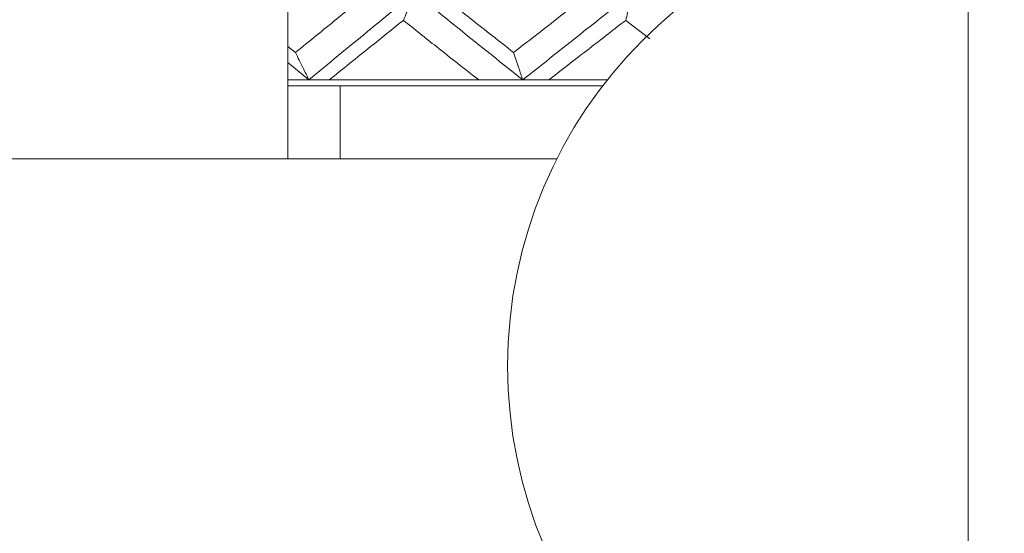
# Model space of a CAD drawing. Header units: inches. Extents: x 1.4 to 30, y 0.7 to 21.5.
# Tile 52 of 93: x 12.432 to 12.836, y 17.131 to 17.342. Entities that reach past the tile are written whole.
import ezdxf

# ---------------------------------------------------------------- set-up
doc = ezdxf.new("R2010")
doc.units = ezdxf.units.IN
doc.header["$MEASUREMENT"] = 0
doc.linetypes.add('CENTERX2', pattern=[0.8, 0.5, -0.1, 0.1, -0.1])

msp = doc.modelspace()

# ---------------------------------------------------------------- linework, layer by layer
at = {"color": 7, "linetype": 'CENTERX2', "lineweight": 0}
msp.add_line((12.8208, 13.06358), (12.8208, 21.48918), dxfattribs=at)
at = {"color": 7, "linetype": 'Continuous', "lineweight": 15}
for p, q in [((12.5416, 17.2845), (12.5416, 17.35537)), ((12.69017, 17.33371), (12.68026, 17.34134)), ((12.54471, 17.32813), (12.5416, 17.33068)), ((12.55023, 17.31691), (12.5416, 17.32412)), ((12.5416, 17.31691), (12.55023, 17.31691)), ((12.55023, 17.31691), (12.55857, 17.31691)), ((12.55857, 17.31691), (12.61993, 17.31691)), ((12.61993, 17.31691), (12.63801, 17.31691)), ((12.63801, 17.31691), (12.64871, 17.31691)), ((12.64871, 17.31691), (12.67272, 17.31691)), ((12.5416, 17.3145), (12.67084, 17.3145)), ((12.56311, 17.3145), (12.56311, 17.2845)), ((11.89911, 17.2845), (12.43314, 17.2845)), ((12.43314, 17.2845), (12.44338, 17.2845)), ((12.44338, 17.2845), (12.65202, 17.2845))]:
    msp.add_line(p, q, dxfattribs=at)
msp.add_circle((12.8208, 17.1995), 0.18898, dxfattribs=at)
for points, knots in [([(12.54471, 17.32813), (12.55032, 17.3327), (12.56035, 17.34085), (12.57049, 17.34904), (12.57496, 17.35265)], [0, 0, 0, 0, 0.559287, 1, 1, 1, 1]), ([(12.55023, 17.31691), (12.55827, 17.32355), (12.57265, 17.33544), (12.58724, 17.34738), (12.59367, 17.35265)], [0, 0, 0, 0, 0.5588826, 1, 1, 1, 1]), ([(12.58904, 17.34134), (12.58948, 17.3424), (12.59037, 17.34451), (12.59192, 17.34827), (12.59301, 17.351), (12.59367, 17.35265)], [0, 0, 0, 0, 0.285062, 0.570124, 1, 1, 1, 1]), ([(12.63801, 17.31691), (12.62969, 17.32355), (12.61479, 17.33544), (12.60014, 17.34738), (12.59367, 17.35265)], [0, 0, 0, 0, 0.558883, 1, 1, 1, 1]), ([(12.63428, 17.32813), (12.62846, 17.3327), (12.61805, 17.34085), (12.60775, 17.34904), (12.60321, 17.35265)], [0, 0, 0, 0, 0.559287, 1, 1, 1, 1]), ([(12.63428, 17.32813), (12.64012, 17.3327), (12.65057, 17.34085), (12.66107, 17.34904), (12.6657, 17.35265)], [0, 0, 0, 0, 0.559287, 1, 1, 1, 1]), ([(12.63801, 17.31691), (12.64638, 17.32355), (12.66134, 17.33544), (12.67642, 17.34738), (12.68307, 17.35265)], [0, 0, 0, 0, 0.558883, 1, 1, 1, 1]), ([(12.68026, 17.34134), (12.68053, 17.3424), (12.68107, 17.34451), (12.68201, 17.34827), (12.68268, 17.351), (12.68307, 17.35265)], [0, 0, 0, 0, 0.285062, 0.570124, 1, 1, 1, 1]), ([(12.55857, 17.31691), (12.56422, 17.32146), (12.57434, 17.32959), (12.58454, 17.33775), (12.58904, 17.34134)], [0, 0, 0, 0, 0.559197, 1, 1, 1, 1]), ([(12.61993, 17.31691), (12.61414, 17.32146), (12.60378, 17.32959), (12.59355, 17.33775), (12.58904, 17.34134)], [0, 0, 0, 0, 0.559197, 1, 1, 1, 1]), ([(12.64871, 17.31691), (12.65457, 17.32146), (12.66507, 17.32959), (12.67562, 17.33775), (12.68026, 17.34134)], [0, 0, 0, 0, 0.559197, 1, 1, 1, 1]), ([(12.54471, 17.32813), (12.54524, 17.32708), (12.5463, 17.32497), (12.54814, 17.32124), (12.54945, 17.31853), (12.55023, 17.31691)], [0, 0, 0, 0, 0.2858, 0.571601, 1, 1, 1, 1]), ([(12.63428, 17.32813), (12.63464, 17.32708), (12.63536, 17.32497), (12.6366, 17.32124), (12.63748, 17.31853), (12.63801, 17.31691)], [0, 0, 0, 0, 0.2858, 0.571601, 1, 1, 1, 1])]:
    msp.add_open_spline(points, degree=3, knots=knots, dxfattribs=at)

doc.saveas('drawing.dxf')
